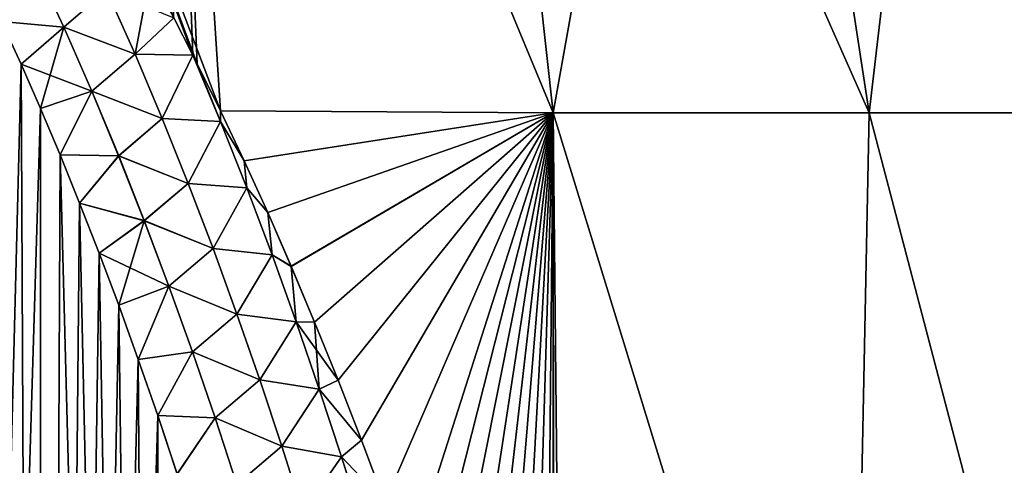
# Model space of a CAD drawing. Header units: metres. Extents: x -109 to 109, y -108 to 40.
# Tile 66 of 216: x -72.16 to -65.26, y -75.58 to -72.46. Entities that reach past the tile are written whole.
import ezdxf

# ---------------------------------------------------------------- set-up
doc = ezdxf.new("R2010")
doc.units = ezdxf.units.M
doc.layers.add('solid_K_24_42_18_000C86_XXX', color=7, linetype='CONTINUOUS')

msp = doc.modelspace()

# ---------------------------------------------------------------- linework, layer by layer
at = {"layer": 'solid_K_24_42_18_000C86_XXX'}
for points in [[(-70.754547, -73.100677, 19.753588), (-71.18438, -66.448959, 17.755419), (-73.281593, -66.448959, 18.25247)], [(-70.917755, -72.769615, 19.704796), (-70.754547, -73.100677, 19.753588), (-73.281593, -66.448959, 18.25247)], [(-70.947571, -72.710487, 19.696051), (-70.917755, -72.769615, 19.704796), (-73.281593, -66.448959, 18.25247)], [(-71.081978, -72.448738, 19.657196), (-70.947571, -72.710487, 19.696051), (-73.281593, -66.448959, 18.25247)], [(-68.425255, -73.114449, -18.925367), (-71.18438, -66.448959, -17.755419), (-69.159042, -66.448959, -17.018257)], [(-70.947571, -72.710487, -19.696051), (-71.081932, -72.448822, -19.657209), (-71.18438, -66.448959, -17.755419)], [(-70.917717, -72.769707, -19.704809), (-70.947571, -72.710487, -19.696051), (-71.18438, -66.448959, -17.755419)], [(-70.754547, -73.100677, -19.753588), (-70.917717, -72.769707, -19.704809), (-71.18438, -66.448959, -17.755419)], [(-68.425255, -73.114449, -18.925367), (-70.754547, -73.100677, -19.753588), (-71.18438, -66.448959, -17.755419)], [(-68.425201, -73.114449, 18.925343), (-69.159042, -66.448959, 17.018257), (-71.18438, -66.448959, 17.755419)], [(-70.754547, -73.100677, 19.753588), (-68.425201, -73.114449, 18.925343), (-71.18438, -66.448959, 17.755419)], [(-68.425255, -73.114449, -18.925367), (-69.159042, -66.448959, -17.018257), (-67.232979, -66.448959, -16.050953)], [(-66.211914, -73.114449, 17.819265), (-67.232979, -66.448959, 16.050953), (-69.159042, -66.448959, 17.018257)], [(-68.425201, -73.114449, 18.925343), (-66.211914, -73.114449, 17.819265), (-69.159042, -66.448959, 17.018257)], [(-66.212029, -73.114449, -17.81933), (-68.425255, -73.114449, -18.925367), (-67.232979, -66.448959, -16.050953)], [(-66.212029, -73.114449, -17.81933), (-67.232979, -66.448959, -16.050953), (-65.432236, -66.448959, -14.866587)], [(-66.211914, -73.114449, 17.819265), (-65.432236, -66.448959, 14.866587), (-67.232979, -66.448959, 16.050953)], [(-64.147552, -73.114449, -16.455637), (-66.212029, -73.114449, -17.81933), (-65.432236, -66.448959, -14.866587)], [(-66.211914, -73.114449, 17.819265), (-64.147392, -73.114449, 16.455521), (-65.432236, -66.448959, 14.866587)], [(-64.147552, -73.114449, -16.455637), (-65.432236, -66.448959, -14.866587), (-63.781166, -66.448959, -13.481174)], [(-64.147392, -73.114449, 16.455521), (-63.781166, -66.448959, 13.481174), (-65.432236, -66.448959, 14.866587)], [(-72.906021, -102.490112, 20.583942), (-72.013756, -102.295151, 20.782845), (-72.831375, -71.395157, 19.513468)], [(-72.013756, -102.295151, 20.782845), (-72.628006, -71.777588, 19.570414), (-72.831375, -71.395157, 19.513468)], [(-72.013756, -102.295151, 20.782845), (-72.424034, -72.185631, 19.630865), (-72.628006, -71.777588, 19.570414)], [(-72.05899, -72.070183, 19.675104), (-72.424034, -72.185631, 19.630865), (-72.287804, -72.472946, 19.673147)], [(-72.058807, -72.070084, -19.675102), (-72.287651, -72.473274, -19.673197), (-72.423874, -72.185959, -19.630913)], [(-72.05899, -72.070183, 19.675104), (-72.287804, -72.472946, 19.673147), (-71.852448, -72.514008, 19.744326)], [(-72.058807, -72.070084, -19.675102), (-71.852257, -72.513908, -19.744326), (-72.287651, -72.473274, -19.673197)], [(-72.05899, -72.070183, 19.675104), (-71.852448, -72.514008, 19.744326), (-71.552223, -72.254608, 19.696466)], [(-71.552094, -72.254562, -19.696444), (-71.852257, -72.513908, -19.744326), (-72.058807, -72.070084, -19.675102)], [(-72.013756, -102.295151, 20.782845), (-72.287804, -72.472946, 19.673147), (-72.424034, -72.185631, 19.630865)], [(-71.352432, -72.70282, 19.769709), (-71.245979, -72.141129, 19.611418), (-71.552223, -72.254608, 19.696466)], [(-71.352432, -72.70282, 19.769709), (-71.081978, -72.448738, 19.657196), (-71.245979, -72.141129, 19.611418)], [(-71.852448, -72.514008, 19.744326), (-71.352432, -72.70282, 19.769709), (-71.552223, -72.254608, 19.696466)], [(-71.552094, -72.254562, -19.696444), (-71.352287, -72.702766, -19.769684), (-71.852257, -72.513908, -19.744326)], [(-71.552094, -72.254562, -19.696444), (-71.081932, -72.448822, -19.657209), (-71.352287, -72.702766, -19.769684)], [(-72.906212, -102.49015, -20.583906), (-72.287651, -72.473274, -19.673197), (-72.151199, -72.7724, -19.71707)], [(-72.013756, -102.295151, 20.782845), (-72.151352, -72.772064, 19.71702), (-72.287804, -72.472946, 19.673147)], [(-71.852448, -72.514008, 19.744326), (-72.287804, -72.472946, 19.673147), (-72.151352, -72.772064, 19.71702)], [(-71.852257, -72.513908, -19.744326), (-72.151199, -72.7724, -19.71707), (-72.287651, -72.473274, -19.673197)], [(-71.352432, -72.70282, 19.769709), (-70.947571, -72.710487, 19.696051), (-71.081978, -72.448738, 19.657196)], [(-71.352287, -72.702766, -19.769684), (-71.081932, -72.448822, -19.657209), (-70.947571, -72.710487, -19.696051)], [(-71.852448, -72.514008, 19.744326), (-72.151352, -72.772064, 19.71702), (-72.01474, -73.083672, 19.762503)], [(-71.852257, -72.513908, -19.744326), (-71.655495, -72.962151, -19.813599), (-72.151199, -72.7724, -19.71707)], [(-71.852448, -72.514008, 19.744326), (-72.01474, -73.083672, 19.762503), (-71.655708, -72.962257, 19.813593)], [(-71.852448, -72.514008, 19.744326), (-71.655708, -72.962257, 19.813593), (-71.352432, -72.70282, 19.769709)], [(-71.352287, -72.702766, -19.769684), (-71.655495, -72.962151, -19.813599), (-71.852257, -72.513908, -19.744326)], [(-71.655708, -72.962257, 19.813593), (-71.161987, -73.15432, 19.842701), (-71.352432, -72.70282, 19.769709)], [(-71.352287, -72.702766, -19.769684), (-71.161827, -73.154259, -19.842676), (-71.655495, -72.962151, -19.813599)], [(-71.161987, -73.15432, 19.842701), (-70.947571, -72.710487, 19.696051), (-71.352432, -72.70282, 19.769709)], [(-71.352287, -72.702766, -19.769684), (-70.947571, -72.710487, -19.696051), (-71.161827, -73.154259, -19.842676)], [(-70.75383, -73.17482, 19.774414), (-70.947571, -72.710487, 19.696051), (-71.161987, -73.15432, 19.842701)], [(-70.753815, -73.174812, -19.774406), (-71.161827, -73.154259, -19.842676), (-70.947571, -72.710487, -19.696051)], [(-70.754547, -73.100677, -19.753588), (-70.947571, -72.710487, -19.696051), (-70.917717, -72.769707, -19.704809)], [(-70.753815, -73.174812, -19.774406), (-70.947571, -72.710487, -19.696051), (-70.754547, -73.100677, -19.753588)], [(-70.75383, -73.17482, 19.774414), (-70.917755, -72.769615, 19.704796), (-70.947571, -72.710487, 19.696051)], [(-72.906212, -102.49015, -20.583906), (-72.151199, -72.7724, -19.71707), (-72.014595, -73.084015, -19.762552)], [(-72.013756, -102.295151, 20.782845), (-72.01474, -73.083672, 19.762503), (-72.151352, -72.772064, 19.71702)], [(-71.655495, -72.962151, -19.813599), (-72.014595, -73.084015, -19.762552), (-72.151199, -72.7724, -19.71707)], [(-70.75383, -73.17482, 19.774414), (-70.754547, -73.100677, 19.753588), (-70.917755, -72.769615, 19.704796)], [(-71.655708, -72.962257, 19.813593), (-72.01474, -73.083672, 19.762503), (-71.878044, -73.4086, 19.809616)], [(-71.655495, -72.962151, -19.813599), (-71.877899, -73.408943, -19.809666), (-72.014595, -73.084015, -19.762552)], [(-71.655708, -72.962257, 19.813593), (-71.878044, -73.4086, 19.809616), (-71.46788, -73.414337, 19.882805)], [(-71.655495, -72.962151, -19.813599), (-71.467651, -73.41423, -19.882814), (-71.877899, -73.408943, -19.809666)], [(-71.655708, -72.962257, 19.813593), (-71.46788, -73.414337, 19.882805), (-71.161987, -73.15432, 19.842701)], [(-71.161827, -73.154259, -19.842676), (-71.467651, -73.41423, -19.882814), (-71.655495, -72.962151, -19.813599)], [(-72.013901, -102.295181, -20.782808), (-72.906212, -102.49015, -20.583906), (-72.014595, -73.084015, -19.762552)], [(-72.013756, -102.295151, 20.782845), (-71.878044, -73.4086, 19.809616), (-72.01474, -73.083672, 19.762503)], [(-72.013901, -102.295181, -20.782808), (-72.014595, -73.084015, -19.762552), (-71.877899, -73.408943, -19.809666)], [(-71.46788, -73.414337, 19.882805), (-70.980118, -73.608742, 19.915379), (-71.161987, -73.15432, 19.842701)], [(-71.161827, -73.154259, -19.842676), (-70.979942, -73.608681, -19.915352), (-71.467651, -73.41423, -19.882814)], [(-70.75383, -73.17482, 19.774414), (-71.161987, -73.15432, 19.842701), (-70.980118, -73.608742, 19.915379)], [(-70.753815, -73.174812, -19.774406), (-70.979942, -73.608681, -19.915352), (-71.161827, -73.154259, -19.842676)], [(-70.589203, -73.449753, -19.804819), (-70.754547, -73.100677, -19.753588), (-68.425255, -73.114449, -18.925367)], [(-70.753815, -73.174812, -19.774406), (-70.754547, -73.100677, -19.753588), (-70.589203, -73.449753, -19.804819)], [(-70.589226, -73.449699, 19.804811), (-68.425201, -73.114449, 18.925343), (-70.754547, -73.100677, 19.753588)], [(-70.75383, -73.17482, 19.774414), (-70.589226, -73.449699, 19.804811), (-70.754547, -73.100677, 19.753588)], [(-70.589226, -73.449699, 19.804811), (-70.424049, -73.813484, 19.858065), (-68.425201, -73.114449, 18.925343)], [(-70.424004, -73.813591, -19.85808), (-70.589203, -73.449753, -19.804819), (-68.425255, -73.114449, -18.925367)], [(-70.424049, -73.813484, 19.858065), (-70.259544, -74.189857, 19.912788), (-68.425201, -73.114449, 18.925343)], [(-70.259499, -74.189964, -19.912804), (-70.424004, -73.813591, -19.85808), (-68.425255, -73.114449, -18.925367)], [(-70.259544, -74.189857, 19.912788), (-70.095123, -74.580666, 19.969213), (-68.425201, -73.114449, 18.925343)], [(-70.095078, -74.580772, -19.969229), (-70.259499, -74.189964, -19.912804), (-68.425255, -73.114449, -18.925367)], [(-70.095123, -74.580666, 19.969213), (-69.931038, -74.986885, 20.027565), (-68.425201, -73.114449, 18.925343)], [(-69.930992, -74.987, -20.02758), (-70.095078, -74.580772, -19.969229), (-68.425255, -73.114449, -18.925367)], [(-69.931038, -74.986885, 20.027565), (-69.767441, -75.408997, 20.087879), (-68.425201, -73.114449, 18.925343)], [(-69.767395, -75.409111, -20.087896), (-69.930992, -74.987, -20.02758), (-68.425255, -73.114449, -18.925367)], [(-69.767441, -75.408997, 20.087879), (-69.604202, -75.846245, 20.149773), (-68.425201, -73.114449, 18.925343)], [(-69.604156, -75.846367, -20.14979), (-69.767395, -75.409111, -20.087896), (-68.425255, -73.114449, -18.925367)], [(-69.604202, -75.846245, 20.149773), (-69.441521, -76.29966, 20.21343), (-68.425201, -73.114449, 18.925343)], [(-69.441475, -76.299782, -20.213448), (-69.604156, -75.846367, -20.14979), (-68.425255, -73.114449, -18.925367)], [(-69.441521, -76.29966, 20.21343), (-69.320023, -76.651016, 20.262465), (-68.425201, -73.114449, 18.925343)], [(-69.319977, -76.651138, -20.262484), (-69.441475, -76.299782, -20.213448), (-68.425255, -73.114449, -18.925367)], [(-69.320023, -76.651016, 20.262465), (-69.199013, -77.012199, 20.312582), (-68.425201, -73.114449, 18.925343)], [(-69.198975, -77.012329, -20.312599), (-69.319977, -76.651138, -20.262484), (-68.425255, -73.114449, -18.925367)], [(-69.199013, -77.012199, 20.312582), (-69.078438, -77.382568, 20.363512), (-68.425201, -73.114449, 18.925343)], [(-69.0784, -77.38269, -20.363529), (-69.198975, -77.012329, -20.312599), (-68.425255, -73.114449, -18.925367)], [(-69.078438, -77.382568, 20.363512), (-68.958374, -77.762627, 20.415339), (-68.425201, -73.114449, 18.925343)], [(-68.958336, -77.762756, -20.415358), (-69.0784, -77.38269, -20.363529), (-68.425255, -73.114449, -18.925367)], [(-68.958374, -77.762627, 20.415339), (-68.838921, -78.152969, 20.468164), (-68.425201, -73.114449, 18.925343)], [(-68.838875, -78.153107, -20.468182), (-68.958336, -77.762756, -20.415358), (-68.425255, -73.114449, -18.925367)], [(-68.838921, -78.152969, 20.468164), (-68.720169, -78.554207, 20.522079), (-68.425201, -73.114449, 18.925343)], [(-68.720131, -78.554337, -20.522097), (-68.838875, -78.153107, -20.468182), (-68.425255, -73.114449, -18.925367)], [(-68.720169, -78.554207, 20.522079), (-68.602158, -78.966179, 20.576963), (-68.425201, -73.114449, 18.925343)], [(-68.602119, -78.966316, -20.576981), (-68.720131, -78.554337, -20.522097), (-68.425255, -73.114449, -18.925367)], [(-68.602158, -78.966179, 20.576963), (-68.484863, -79.388313, 20.632568), (-68.425201, -73.114449, 18.925343)], [(-68.484825, -79.388443, -20.632587), (-68.602119, -78.966316, -20.576981), (-68.425255, -73.114449, -18.925367)], [(-68.484863, -79.388313, 20.632568), (-68.426811, -79.60231, 20.660534), (-68.425201, -73.114449, 18.925343)], [(-68.426811, -79.60231, -20.660534), (-68.484825, -79.388443, -20.632587), (-68.425255, -73.114449, -18.925367)], [(-68.420685, -79.625092, -20.663502), (-68.426811, -79.60231, -20.660534), (-68.425255, -73.114449, -18.925367)], [(-68.426811, -79.60231, 20.660534), (-68.420708, -79.625023, 20.663492), (-68.425201, -73.114449, 18.925343)], [(-66.347542, -79.883408, -19.791046), (-68.425255, -73.114449, -18.925367), (-66.212029, -73.114449, -17.81933)], [(-68.356812, -79.865128, -20.694681), (-68.420685, -79.625092, -20.663502), (-68.425255, -73.114449, -18.925367)], [(-66.347542, -79.883408, -19.791046), (-68.356812, -79.865128, -20.694681), (-68.425255, -73.114449, -18.925367)], [(-66.347496, -79.883408, 19.791019), (-66.211914, -73.114449, 17.819265), (-68.425201, -73.114449, 18.925343)], [(-68.356812, -79.86512, 20.694681), (-66.347496, -79.883408, 19.791019), (-68.425201, -73.114449, 18.925343)], [(-68.420708, -79.625023, 20.663492), (-68.356812, -79.86512, 20.694681), (-68.425201, -73.114449, 18.925343)], [(-64.436668, -79.883408, -18.687798), (-66.347542, -79.883408, -19.791046), (-66.212029, -73.114449, -17.81933)], [(-66.347496, -79.883408, 19.791019), (-64.436569, -79.883408, 18.687735), (-66.211914, -73.114449, 17.819265)], [(-64.436668, -79.883408, -18.687798), (-66.212029, -73.114449, -17.81933), (-64.147552, -73.114449, -16.455637)], [(-64.436569, -79.883408, 18.687735), (-64.147392, -73.114449, 16.455521), (-66.211914, -73.114449, 17.819265)], [(-70.75383, -73.17482, 19.774414), (-70.980118, -73.608742, 19.915379), (-70.569527, -73.640793, 19.852152)], [(-70.569496, -73.640778, -19.852139), (-70.979942, -73.608681, -19.915352), (-70.753815, -73.174812, -19.774406)], [(-70.75383, -73.17482, 19.774414), (-70.569527, -73.640793, 19.852152), (-70.589226, -73.449699, 19.804811)], [(-70.569496, -73.640778, -19.852139), (-70.753815, -73.174812, -19.774406), (-70.589203, -73.449753, -19.804819)], [(-72.013901, -102.295181, -20.782808), (-71.877899, -73.408943, -19.809666), (-71.741081, -73.746666, -19.858412)], [(-72.013756, -102.295151, 20.782845), (-71.126114, -102.054192, 21.027458), (-71.878044, -73.4086, 19.809616)], [(-71.126114, -102.054192, 21.027458), (-71.741219, -73.746315, 19.85836), (-71.878044, -73.4086, 19.809616)], [(-71.46788, -73.414337, 19.882805), (-71.878044, -73.4086, 19.809616), (-71.741219, -73.746315, 19.85836)], [(-71.467651, -73.41423, -19.882814), (-71.741081, -73.746666, -19.858412), (-71.877899, -73.408943, -19.809666)], [(-71.46788, -73.414337, 19.882805), (-71.741219, -73.746315, 19.85836), (-71.288284, -73.869827, 19.951878)], [(-71.467651, -73.41423, -19.882814), (-71.288033, -73.86972, -19.951889), (-71.741081, -73.746666, -19.858412)], [(-71.46788, -73.414337, 19.882805), (-71.288284, -73.869827, 19.951878), (-70.980118, -73.608742, 19.915379)], [(-70.979942, -73.608681, -19.915352), (-71.288033, -73.86972, -19.951889), (-71.467651, -73.41423, -19.882814)], [(-70.569527, -73.640793, 19.852152), (-70.424049, -73.813484, 19.858065), (-70.589226, -73.449699, 19.804811)], [(-70.569496, -73.640778, -19.852139), (-70.589203, -73.449753, -19.804819), (-70.424004, -73.813591, -19.85808)], [(-71.288284, -73.869827, 19.951878), (-70.806107, -74.065758, 19.987679), (-70.980118, -73.608742, 19.915379)], [(-70.979942, -73.608681, -19.915352), (-70.805916, -74.065697, -19.987654), (-71.288033, -73.86972, -19.951889)], [(-70.569527, -73.640793, 19.852152), (-70.980118, -73.608742, 19.915379), (-70.806107, -74.065758, 19.987679)], [(-70.569496, -73.640778, -19.852139), (-70.805916, -74.065697, -19.987654), (-70.979942, -73.608681, -19.915352)], [(-70.569527, -73.640793, 19.852152), (-70.806107, -74.065758, 19.987679), (-70.393349, -74.108917, 19.929317)], [(-70.393295, -74.108902, -19.929298), (-70.805916, -74.065697, -19.987654), (-70.569496, -73.640778, -19.852139)], [(-70.569527, -73.640793, 19.852152), (-70.393349, -74.108917, 19.929317), (-70.424049, -73.813484, 19.858065)], [(-70.393295, -74.108902, -19.929298), (-70.569496, -73.640778, -19.852139), (-70.424004, -73.813591, -19.85808)], [(-72.013901, -102.295181, -20.782808), (-71.741081, -73.746666, -19.858412), (-71.604195, -74.097725, -19.9088)], [(-71.126114, -102.054192, 21.027458), (-71.604332, -74.097366, 19.908751), (-71.741219, -73.746315, 19.85836)], [(-71.288284, -73.869827, 19.951878), (-71.741219, -73.746315, 19.85836), (-71.604332, -74.097366, 19.908751)], [(-71.288033, -73.86972, -19.951889), (-71.604195, -74.097725, -19.9088), (-71.741081, -73.746666, -19.858412)], [(-70.393349, -74.108917, 19.929317), (-70.259544, -74.189857, 19.912788), (-70.424049, -73.813484, 19.858065)], [(-70.393295, -74.108902, -19.929298), (-70.424004, -73.813591, -19.85808), (-70.259499, -74.189964, -19.912804)], [(-71.288284, -73.869827, 19.951878), (-71.604332, -74.097366, 19.908751), (-71.467484, -74.462814, 19.960798)], [(-71.288033, -73.86972, -19.951889), (-71.115959, -74.328201, -20.020748), (-71.604195, -74.097725, -19.9088)], [(-71.288284, -73.869827, 19.951878), (-71.467484, -74.462814, 19.960798), (-71.116226, -74.328316, 20.020731)], [(-71.288284, -73.869827, 19.951878), (-71.116226, -74.328316, 20.020731), (-70.806107, -74.065758, 19.987679)], [(-70.805916, -74.065697, -19.987654), (-71.115959, -74.328201, -20.020748), (-71.288033, -73.86972, -19.951889)], [(-71.116226, -74.328316, 20.020731), (-70.63932, -74.525078, 20.059553), (-70.806107, -74.065758, 19.987679)], [(-70.805916, -74.065697, -19.987654), (-70.639107, -74.525009, -20.059526), (-71.115959, -74.328201, -20.020748)], [(-70.393349, -74.108917, 19.929317), (-70.806107, -74.065758, 19.987679), (-70.63932, -74.525078, 20.059553)], [(-70.393295, -74.108902, -19.929298), (-70.639107, -74.525009, -20.059526), (-70.805916, -74.065697, -19.987654)], [(-72.013901, -102.295181, -20.782808), (-71.604195, -74.097725, -19.9088), (-71.467354, -74.463173, -19.96085)], [(-71.126114, -102.054192, 21.027458), (-71.467484, -74.462814, 19.960798), (-71.604332, -74.097366, 19.908751)], [(-71.115959, -74.328201, -20.020748), (-71.467354, -74.463173, -19.96085), (-71.604195, -74.097725, -19.9088)], [(-70.393349, -74.108917, 19.929317), (-70.63932, -74.525078, 20.059553), (-70.224655, -74.578987, 20.005875)], [(-70.224586, -74.578964, -20.005852), (-70.639107, -74.525009, -20.059526), (-70.393295, -74.108902, -19.929298)], [(-70.393349, -74.108917, 19.929317), (-70.224655, -74.578987, 20.005875), (-70.259544, -74.189857, 19.912788)], [(-70.224586, -74.578964, -20.005852), (-70.393295, -74.108902, -19.929298), (-70.259499, -74.189964, -19.912804)], [(-70.224655, -74.578987, 20.005875), (-70.095123, -74.580666, 19.969213), (-70.259544, -74.189857, 19.912788)], [(-70.224586, -74.578964, -20.005852), (-70.259499, -74.189964, -19.912804), (-70.095078, -74.580772, -19.969229)], [(-71.116226, -74.328316, 20.020731), (-71.467484, -74.462814, 19.960798), (-71.330643, -74.842308, 20.014511)], [(-71.115959, -74.328201, -20.020748), (-71.330513, -74.842667, -20.014563), (-71.467354, -74.463173, -19.96085)], [(-71.116226, -74.328316, 20.020731), (-71.330643, -74.842308, 20.014511), (-70.951164, -74.789467, 20.089304)], [(-71.115959, -74.328201, -20.020748), (-70.950882, -74.789352, -20.089325), (-71.330513, -74.842667, -20.014563)], [(-71.116226, -74.328316, 20.020731), (-70.951164, -74.789467, 20.089304), (-70.63932, -74.525078, 20.059553)], [(-70.639107, -74.525009, -20.059526), (-70.950882, -74.789352, -20.089325), (-71.115959, -74.328201, -20.020748)], [(-72.013901, -102.295181, -20.782808), (-71.467354, -74.463173, -19.96085), (-71.330513, -74.842667, -20.014563)], [(-71.126114, -102.054192, 21.027458), (-71.330643, -74.842308, 20.014511), (-71.467484, -74.462814, 19.960798)], [(-70.951164, -74.789467, 20.089304), (-70.479279, -74.986496, 20.130959), (-70.63932, -74.525078, 20.059553)], [(-70.639107, -74.525009, -20.059526), (-70.47905, -74.986427, -20.130932), (-70.950882, -74.789352, -20.089325)], [(-70.224655, -74.578987, 20.005875), (-70.63932, -74.525078, 20.059553), (-70.479279, -74.986496, 20.130959)], [(-70.224586, -74.578964, -20.005852), (-70.47905, -74.986427, -20.130932), (-70.639107, -74.525009, -20.059526)], [(-70.224655, -74.578987, 20.005875), (-70.479279, -74.986496, 20.130959), (-70.062943, -75.050842, 20.081789)], [(-70.062851, -75.050812, -20.081758), (-70.47905, -74.986427, -20.130932), (-70.224586, -74.578964, -20.005852)], [(-70.224655, -74.578987, 20.005875), (-70.062943, -75.050842, 20.081789), (-70.095123, -74.580666, 19.969213)], [(-70.224586, -74.578964, -20.005852), (-70.095078, -74.580772, -19.969229), (-69.930992, -74.987, -20.02758)], [(-70.062851, -75.050812, -20.081758), (-70.224586, -74.578964, -20.005852), (-69.930992, -74.987, -20.02758)], [(-70.062943, -75.050842, 20.081789), (-69.931038, -74.986885, 20.027565), (-70.095123, -74.580666, 19.969213)], [(-70.951164, -74.789467, 20.089304), (-71.330643, -74.842308, 20.014511), (-71.193855, -75.236084, 20.069893)], [(-70.950882, -74.789352, -20.089325), (-71.193733, -75.236443, -20.069942), (-71.330513, -74.842667, -20.014563)], [(-70.951164, -74.789467, 20.089304), (-71.193855, -75.236084, 20.069893), (-70.792641, -75.253036, 20.157541)], [(-70.950882, -74.789352, -20.089325), (-70.792351, -75.252922, -20.157566), (-71.193733, -75.236443, -20.069942)], [(-70.951164, -74.789467, 20.089304), (-70.792641, -75.253036, 20.157541), (-70.479279, -74.986496, 20.130959)], [(-70.47905, -74.986427, -20.130932), (-70.792351, -75.252922, -20.157566), (-70.950882, -74.789352, -20.089325)], [(-72.013901, -102.295181, -20.782808), (-71.330513, -74.842667, -20.014563), (-71.193733, -75.236443, -20.069942)], [(-71.126114, -102.054192, 21.027458), (-71.193855, -75.236084, 20.069893), (-71.330643, -74.842308, 20.014511)], [(-70.792641, -75.253036, 20.157541), (-70.325516, -75.449814, 20.201853), (-70.479279, -74.986496, 20.130959)], [(-70.47905, -74.986427, -20.130932), (-70.325272, -75.449738, -20.201828), (-70.792351, -75.252922, -20.157566)], [(-70.062943, -75.050842, 20.081789), (-70.479279, -74.986496, 20.130959), (-70.325516, -75.449814, 20.201853)], [(-70.062851, -75.050812, -20.081758), (-70.325272, -75.449738, -20.201828), (-70.47905, -74.986427, -20.130932)], [(-70.062943, -75.050842, 20.081789), (-69.767441, -75.408997, 20.087879), (-69.931038, -74.986885, 20.027565)], [(-70.062851, -75.050812, -20.081758), (-69.930992, -74.987, -20.02758), (-69.767395, -75.409111, -20.087896)], [(-70.062943, -75.050842, 20.081789), (-70.325516, -75.449814, 20.201853), (-69.907692, -75.524307, 20.15703)], [(-69.907585, -75.524277, -20.156996), (-70.325272, -75.449738, -20.201828), (-70.062851, -75.050812, -20.081758)], [(-70.062943, -75.050842, 20.081789), (-69.907692, -75.524307, 20.15703), (-69.767441, -75.408997, 20.087879)], [(-69.907585, -75.524277, -20.156996), (-70.062851, -75.050812, -20.081758), (-69.767395, -75.409111, -20.087896)], [(-71.126221, -102.054222, -21.027426), (-72.013901, -102.295181, -20.782808), (-71.193733, -75.236443, -20.069942)], [(-71.126114, -102.054192, 21.027458), (-71.057274, -75.645386, 20.126942), (-71.193855, -75.236084, 20.069893)], [(-70.792641, -75.253036, 20.157541), (-71.193855, -75.236084, 20.069893), (-71.057274, -75.645386, 20.126942)], [(-71.126221, -102.054222, -21.027426), (-71.193733, -75.236443, -20.069942), (-71.057152, -75.645752, -20.126991)], [(-70.792351, -75.252922, -20.157566), (-71.057152, -75.645752, -20.126991), (-71.193733, -75.236443, -20.069942)], [(-70.792641, -75.253036, 20.157541), (-71.057274, -75.645386, 20.126942), (-70.640228, -75.718788, 20.225393)], [(-70.792351, -75.252922, -20.157566), (-70.639915, -75.718666, -20.225422), (-71.057152, -75.645752, -20.126991)], [(-70.792641, -75.253036, 20.157541), (-70.640228, -75.718788, 20.225393), (-70.325516, -75.449814, 20.201853)], [(-70.325272, -75.449738, -20.201828), (-70.639915, -75.718666, -20.225422), (-70.792351, -75.252922, -20.157566)], [(-69.907692, -75.524307, 20.15703), (-69.604202, -75.846245, 20.149773), (-69.767441, -75.408997, 20.087879)], [(-69.907585, -75.524277, -20.156996), (-69.767395, -75.409111, -20.087896), (-69.604156, -75.846367, -20.14979)], [(-70.640228, -75.718788, 20.225393), (-70.177597, -75.914848, 20.272203), (-70.325516, -75.449814, 20.201853)], [(-70.325272, -75.449738, -20.201828), (-70.177338, -75.914772, -20.272179), (-70.639915, -75.718666, -20.225422)], [(-69.907692, -75.524307, 20.15703), (-70.325516, -75.449814, 20.201853), (-70.177597, -75.914848, 20.272203)], [(-69.907585, -75.524277, -20.156996), (-70.177338, -75.914772, -20.272179), (-70.325272, -75.449738, -20.201828)], [(-69.907692, -75.524307, 20.15703), (-70.177597, -75.914848, 20.272203), (-69.758469, -75.999245, 20.231573)], [(-69.758339, -75.999214, -20.231535), (-70.177338, -75.914772, -20.272179), (-69.907585, -75.524277, -20.156996)], [(-69.907692, -75.524307, 20.15703), (-69.758469, -75.999245, 20.231573), (-69.604202, -75.846245, 20.149773)], [(-69.758339, -75.999214, -20.231535), (-69.907585, -75.524277, -20.156996), (-69.604156, -75.846367, -20.14979)]]:
    msp.add_3dface(points, dxfattribs=at)

doc.saveas('drawing.dxf')
